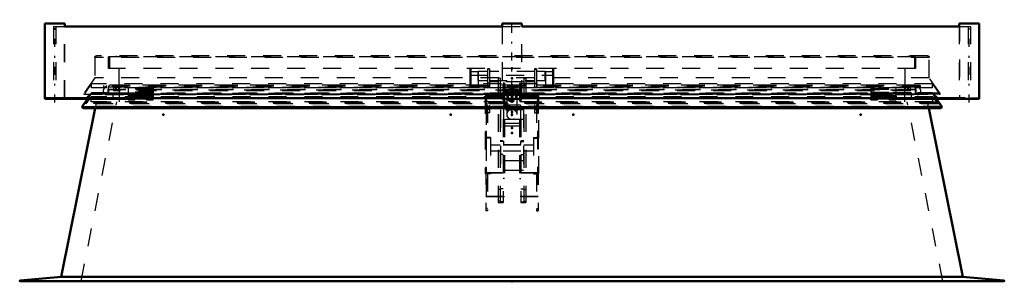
# Model space of a CAD drawing. Header units: millimetres. Extents: x 0 to 428, y 0 to 298.
# Tile 7 of 35: x 144 to 198, y 135 to 150. Entities that reach past the tile are written whole.
import ezdxf

# ---------------------------------------------------------------- set-up
doc = ezdxf.new("R2010")
doc.units = ezdxf.units.MM
doc.linetypes.add('Center', pattern=[1.5, 0.45, -0.5, 0.05, -0.5])
doc.linetypes.add('Dashed', pattern=[2, 1, -1])
for name, color, linetype, lineweight in [('am_0', 7, 'Continuous', 50), ('am_12', 3, 'Continuous', 25), ('am_3', 6, 'Dashed', 25), ('am_6', 2, 'Continuous', 35), ('am_7', 7, 'Center', 25), ('am_9', 7, 'Continuous', 50)]:
    doc.layers.add(name, color=color, linetype=linetype, lineweight=lineweight)

# ---------------------------------------------------------------- blocks, each defined once
blk = doc.blocks.new('47_FGS30012024025C110U_0_in_120240C2125Y1N4N_300Cl0__1203')
at = {"layer": 'am_3'}
for p, q in [((169.612, 146.998), (169.082, 146.998)), ((169.082, 146.498), (169.082, 146.998)), ((169.712, 147.148), (169.612, 147.148)), ((169.612, 147.148), (169.612, 143.322)), ((169.712, 147.13), (169.612, 147.13)), ((169.712, 147.148), (169.712, 144.708)), ((172.232, 146.998), (169.712, 146.998)), ((172.232, 147.148), (172.232, 144.708)), ((172.332, 147.148), (172.232, 147.148)), ((172.232, 147.13), (172.332, 147.13)), ((172.332, 147.148), (172.332, 143.322)), ((172.822, 146.998), (172.332, 146.998)), ((172.822, 146.498), (172.822, 146.998)), ((169.082, 146.498), (169.612, 146.498)), ((169.712, 146.498), (172.232, 146.498)), ((170.197, 146.431), (169.712, 146.431)), ((170.197, 146.636), (170.197, 139.702)), ((170.312, 146.636), (170.197, 146.636)), ((170.312, 146.636), (170.312, 139.743)), ((171.632, 146.431), (170.312, 146.431)), ((171.632, 146.636), (171.747, 146.636)), ((171.632, 146.636), (171.632, 139.743)), ((171.747, 146.636), (171.747, 139.702)), ((172.232, 146.431), (171.747, 146.431)), ((172.332, 146.498), (172.822, 146.498)), ((169.712, 146.348), (169.612, 146.348)), ((169.612, 146.348), (169.712, 146.348)), ((169.712, 146.117), (169.612, 146.117)), ((169.712, 146.111), (170.197, 146.111)), ((170.312, 146.313), (170.197, 146.313)), ((170.312, 146.111), (171.632, 146.111)), ((170.472, 146.348), (170.472, 139.702)), ((170.552, 146.348), (170.472, 146.348)), ((170.552, 145.958), (170.472, 145.958)), ((170.552, 146.348), (170.552, 141.046)), ((170.772, 145.886), (170.552, 145.886)), ((171.392, 145.886), (171.172, 145.886)), ((171.392, 146.348), (171.392, 141.046)), ((171.392, 146.348), (171.472, 146.348)), ((171.392, 145.958), (171.472, 145.958)), ((171.472, 146.348), (171.472, 139.702)), ((171.632, 146.313), (171.747, 146.313)), ((171.747, 146.111), (172.232, 146.111)), ((172.232, 146.348), (172.332, 146.348)), ((172.232, 146.348), (172.332, 146.348)), ((172.232, 146.117), (172.332, 146.117)), ((169.472, 145.654), (169.472, 141.298)), ((169.532, 145.654), (169.472, 145.654)), ((169.472, 145.653), (172.472, 145.653)), ((172.432, 145.695), (169.512, 145.695)), ((169.512, 145.695), (169.512, 139.243)), ((169.512, 145.694), (169.552, 145.694)), ((169.712, 145.681), (169.512, 145.681)), ((169.612, 145.35), (169.512, 145.35)), ((169.532, 145.654), (169.532, 141.353)), ((172.412, 145.653), (169.532, 145.653)), ((169.552, 140.034), (169.552, 145.695)), ((169.552, 145.695), (172.392, 145.695)), ((169.712, 145.681), (169.612, 145.681)), ((169.712, 145.524), (169.612, 145.524)), ((170.312, 145.751), (170.197, 145.751)), ((170.552, 145.686), (170.773, 145.686)), ((170.682, 145.597), (170.682, 144.614)), ((170.752, 145.859), (170.752, 145.822)), ((170.752, 145.749), (170.752, 145.597)), ((171.171, 145.686), (171.392, 145.686)), ((171.192, 145.822), (171.192, 145.859)), ((171.192, 145.597), (171.192, 145.749)), ((171.262, 144.614), (171.262, 145.597)), ((171.632, 145.751), (171.747, 145.751)), ((172.432, 145.681), (172.232, 145.681)), ((172.232, 145.681), (172.332, 145.681)), ((172.232, 145.524), (172.332, 145.524)), ((172.332, 145.35), (172.432, 145.35)), ((172.392, 145.695), (172.392, 140.034)), ((172.392, 145.694), (172.432, 145.694)), ((172.412, 145.654), (172.412, 141.353)), ((172.472, 145.654), (172.412, 145.654)), ((172.432, 145.695), (172.432, 139.243)), ((172.472, 141.298), (172.472, 145.654)), ((169.612, 145.213), (169.512, 145.213)), ((169.712, 144.882), (169.612, 144.882)), ((170.332, 144.871), (170.332, 141.489)), ((171.612, 144.871), (170.332, 144.871)), ((170.502, 145.125), (170.502, 142.939)), ((171.442, 145.125), (170.502, 145.125)), ((171.442, 145.125), (171.442, 142.939)), ((171.612, 144.871), (171.612, 141.489)), ((172.232, 144.882), (172.332, 144.882)), ((172.332, 145.213), (172.432, 145.213)), ((169.712, 144.708), (169.612, 144.708)), ((171.612, 144.335), (170.332, 144.335)), ((172.232, 144.708), (172.332, 144.708)), ((171.442, 144.102), (170.502, 144.102)), ((171.442, 143.963), (170.502, 143.963)), ((169.512, 143.334), (169.472, 143.334)), ((169.772, 143.298), (169.472, 143.298)), ((169.532, 143.258), (169.472, 143.258)), ((169.532, 143.254), (169.472, 143.254)), ((169.552, 143.334), (169.512, 143.334)), ((169.612, 143.324), (169.512, 143.324)), ((169.512, 143.322), (169.612, 143.322)), ((169.772, 143.334), (169.552, 143.334)), ((169.772, 143.334), (169.772, 141.298)), ((170.472, 143.144), (170.312, 143.144)), ((171.632, 143.144), (171.472, 143.144)), ((172.172, 143.334), (172.392, 143.334)), ((172.172, 143.334), (172.172, 141.298)), ((172.172, 143.298), (172.472, 143.298)), ((172.432, 143.324), (172.332, 143.324)), ((172.332, 143.322), (172.432, 143.322)), ((172.432, 143.334), (172.392, 143.334)), ((172.472, 143.258), (172.412, 143.258)), ((172.472, 143.254), (172.412, 143.254)), ((172.432, 143.334), (172.472, 143.334)), ((170.312, 142.904), (169.772, 142.904)), ((170.472, 143.103), (170.312, 143.103)), ((171.472, 142.904), (170.472, 142.904)), ((170.502, 142.939), (171.442, 142.939)), ((171.472, 143.103), (171.632, 143.103)), ((172.172, 142.904), (171.632, 142.904)), ((169.772, 142.584), (170.312, 142.584)), ((170.472, 142.385), (170.312, 142.385)), ((170.472, 142.584), (171.472, 142.584)), ((171.472, 142.385), (171.632, 142.385)), ((171.632, 142.584), (172.172, 142.584)), ((171.612, 142.025), (170.332, 142.025)), ((171.612, 141.489), (170.332, 141.489)), ((169.532, 141.358), (169.472, 141.358)), ((169.472, 141.353), (172.472, 141.353)), ((169.512, 141.334), (169.472, 141.334)), ((169.772, 141.298), (169.472, 141.298)), ((169.512, 141.334), (169.552, 141.334)), ((169.512, 141.323), (169.612, 141.323)), ((169.612, 141.322), (169.512, 141.322)), ((172.412, 141.353), (169.532, 141.353)), ((169.772, 141.334), (169.552, 141.334)), ((169.612, 141.323), (169.612, 139.243)), ((170.552, 141.437), (170.472, 141.437)), ((170.552, 141.046), (170.472, 141.046)), ((171.392, 141.437), (171.472, 141.437)), ((171.392, 141.046), (171.472, 141.046)), ((172.172, 141.334), (172.392, 141.334)), ((172.172, 141.298), (172.472, 141.298)), ((172.332, 141.323), (172.432, 141.323)), ((172.332, 141.323), (172.332, 139.243)), ((172.432, 141.322), (172.332, 141.322)), ((172.392, 141.334), (172.432, 141.334)), ((172.472, 141.358), (172.412, 141.358)), ((172.432, 141.334), (172.472, 141.334)), ((170.312, 140.428), (170.197, 140.428)), ((170.472, 140.461), (170.312, 140.461)), ((171.472, 140.461), (171.632, 140.461)), ((171.632, 140.428), (171.747, 140.428)), ((172.432, 140.035), (169.512, 140.035)), ((169.512, 140.034), (169.552, 140.034)), ((169.552, 140.035), (172.392, 140.035)), ((172.392, 140.034), (172.432, 140.034)), ((169.612, 139.38), (169.512, 139.38)), ((170.312, 139.776), (170.197, 139.776)), ((170.197, 139.702), (170.472, 139.702)), ((170.472, 139.743), (170.312, 139.743)), ((171.472, 139.743), (171.632, 139.743)), ((171.472, 139.702), (171.747, 139.702)), ((171.632, 139.776), (171.747, 139.776)), ((172.332, 139.38), (172.432, 139.38)), ((169.612, 139.243), (169.512, 139.243)), ((172.332, 139.243), (172.432, 139.243))]:
    blk.add_line(p, q, dxfattribs=at)
for points in [[(170.773, 145.886), (170.774, 145.885), (170.776, 145.877), (170.773, 145.861), (170.767, 145.838), (170.759, 145.807), (170.753, 145.773), (170.752, 145.749)], [(170.752, 145.822), (170.754, 145.847), (170.759, 145.868), (170.767, 145.882)], [(171.192, 145.749), (171.191, 145.764), (171.187, 145.795), (171.181, 145.825), (171.173, 145.853), (171.168, 145.874), (171.169, 145.884), (171.171, 145.886)], [(171.174, 145.885), (171.174, 145.885), (171.181, 145.876), (171.189, 145.855), (171.192, 145.827), (171.192, 145.822)], [(170.755, 145.785), (170.755, 145.787), (170.752, 145.82), (170.752, 145.822)], [(170.752, 145.749), (170.752, 145.741), (170.755, 145.716), (170.762, 145.697), (170.77, 145.687), (170.773, 145.686)], [(170.773, 145.686), (170.776, 145.69), (170.775, 145.704), (170.769, 145.725), (170.762, 145.753), (170.755, 145.785)], [(171.189, 145.786), (171.185, 145.766), (171.178, 145.736), (171.171, 145.71), (171.168, 145.692), (171.17, 145.686), (171.171, 145.686)], [(171.171, 145.686), (171.179, 145.691), (171.186, 145.708), (171.191, 145.734), (171.192, 145.749)], [(171.192, 145.822), (171.19, 145.797), (171.189, 145.786)]]:
    blk.add_lwpolyline(points, dxfattribs=at)
for centre, major_axis, start_param, end_param in [((170.972, 145.859), (0.22, 0), 1.570796, 6.283185), ((170.972, 145.859), (0.22, 0), 0, 1.570796), ((170.972, 145.597), (0.29, 0), 1.570796, 6.283185), ((170.972, 145.597), (0.22, 0), 1.570796, 6.283185), ((170.972, 145.597), (0.29, 0), 0, 1.570796), ((170.972, 145.597), (0.22, 0), 0, 1.570796), ((170.972, 144.614), (0.29, 0), 1.570796, 6.283185), ((170.972, 144.614), (0.29, 0), 0, 1.570796)]:
    blk.add_ellipse(centre, major_axis=major_axis, ratio=0.930138, start_param=start_param, end_param=end_param, dxfattribs=at)
at = {"layer": 'am_6'}
for tag, p, flags in [('NB', (177.822, 147.148), 8), ('NN', (177.822, 146.648), 8), ('NT', (177.822, 146.148), 8), ('NBSYN', (177.822, 145.648), 8), ('LINA', (177.822, 145.148), 8), ('CATALOG', (177.822, 144.648), 8), ('IDNR', (177.822, 144.148), 8), ('PN', (177.822, 143.648), 8), ('LODLEVEL', (177.822, 143.148), 8), ('L', (177.822, 142.648), 8), ('W', (177.822, 142.148), 8), ('DP', (177.822, 141.648), 8), ('OP', (177.822, 141.148), 8), ('OC', (177.822, 140.648), 8), ('BA', (177.822, 140.148), 8), ('ExcludeFromBOM', (177.822, 139.148), 8), ('PSOL_0', (177.822, 138.648), 9), ('PSOL_1', (177.822, 138.148), 9), ('PSOL_2', (177.822, 137.648), 9), ('PSOL_3', (177.822, 137.148), 9)]:
    blk.add_attdef(tag, p, '', height=0.5, dxfattribs=dict(at, flags=flags))
blk = doc.blocks.new('48_FGS300120240135U_0_in_120240C2125Y1N4N_300Cl0__1203')
at = {"layer": 'am_0'}
for p, q in [((196.985, 149.68), (196.989, 149.68)), ((196.989, 145.48), (196.989, 149.68)), ((196.985, 145.48), (196.989, 145.48))]:
    blk.add_line(p, q, dxfattribs=at)
at = {"layer": 'am_3'}
for p, q in [((195.889, 149.68), (195.889, 145.52)), ((196.503, 145.48), (196.503, 145.52))]:
    blk.add_line(p, q, dxfattribs=at)
at = {"layer": 'am_7'}
blk.add_line((196.439, 145.27), (196.439, 149.89), dxfattribs=at)
at = {"layer": 'am_6'}
for tag, p, flags in [('NB', (201.989, 149.89), 8), ('NN', (201.989, 149.39), 8), ('NT', (201.989, 148.89), 8), ('NBSYN', (201.989, 148.39), 8), ('LINA', (201.989, 147.89), 8), ('CATALOG', (201.989, 147.39), 8), ('IDNR', (201.989, 146.89), 8), ('PN', (201.989, 146.39), 8), ('LODLEVEL', (201.989, 145.89), 8), ('L', (201.989, 145.39), 8), ('W', (201.989, 144.89), 8), ('PPATH', (201.989, 144.39), 8), ('ExcludeFromBOM', (201.989, 143.39), 8), ('PSOL_0', (201.989, 142.89), 9), ('PSOL_1', (201.989, 142.39), 9), ('PSOL_2', (201.989, 141.89), 9)]:
    blk.add_attdef(tag, p, '', height=0.5, dxfattribs=dict(at, flags=flags))
blk = doc.blocks.new('49_FGS300120240134U_0_in_120240C2125Y1N4N_300Cl0__1203')
at = {"layer": 'am_0'}
for p, q in [((195.885, 149.68), (196.985, 149.68)), ((195.885, 149.68), (195.885, 149.52)), ((196.985, 145.48), (196.985, 149.68)), ((192.098, 145.48), (192.098, 145.52)), ((192.098, 145.48), (196.985, 145.48)), ((195.243, 145.52), (196.206, 145.52))]:
    blk.add_line(p, q, dxfattribs=at)
at = {"layer": 'am_12'}
blk.add_line((196.206, 145.48), (196.206, 145.52), dxfattribs=at)
at = {"layer": 'am_3'}
for p, q in [((195.885, 149.52), (195.885, 145.52)), ((192.098, 145.82), (192.098, 145.52)), ((193.198, 145.82), (192.098, 145.82)), ((193.198, 145.82), (193.198, 145.48)), ((194.399, 145.82), (193.566, 145.82)), ((193.566, 145.82), (193.566, 145.78)), ((194.382, 145.78), (194.682, 145.48)), ((194.699, 145.52), (194.399, 145.82)), ((194.688, 145.48), (194.688, 145.52)), ((195.058, 145.48), (195.058, 145.52)), ((196.935, 145.52), (196.503, 145.52)), ((196.935, 145.48), (196.935, 145.52))]:
    blk.add_line(p, q, dxfattribs=at)
at = {"layer": 'am_7'}
blk.add_line((196.435, 145.27), (196.435, 149.89), dxfattribs=at)
at = {"layer": 'am_6'}
for tag, p, flags in [('NB', (201.985, 149.89), 8), ('NN', (201.985, 149.39), 8), ('NT', (201.985, 148.89), 8), ('NBSYN', (201.985, 148.39), 8), ('LINA', (201.985, 147.89), 8), ('CATALOG', (201.985, 147.39), 8), ('IDNR', (201.985, 146.89), 8), ('PN', (201.985, 146.39), 8), ('LODLEVEL', (201.985, 145.89), 8), ('L', (201.985, 145.39), 8), ('W', (201.985, 144.89), 8), ('PPATH', (201.985, 144.39), 8), ('ExcludeFromBOM', (201.985, 143.39), 8), ('PSOL_0', (201.985, 142.89), 9), ('PSOL_1', (201.985, 142.39), 9), ('PSOL_2', (201.985, 141.89), 9)]:
    blk.add_attdef(tag, p, '', height=0.5, dxfattribs=dict(at, flags=flags))
blk = doc.blocks.new('50_FGS300120240133U_0_in_120240C2125Y1N4N_300Cl0__1203')
at = {"layer": 'am_0'}
for p, q in [((170.422, 149.68), (171.522, 149.68)), ((170.422, 149.68), (170.422, 149.52)), ((171.522, 149.52), (171.522, 149.68)), ((170.422, 145.52), (170.422, 145.48)), ((170.422, 145.48), (171.522, 145.48)), ((171.522, 145.48), (171.522, 145.52))]:
    blk.add_line(p, q, dxfattribs=at)
at = {"layer": 'am_3'}
for p, q in [((170.422, 149.52), (170.422, 145.52)), ((171.522, 145.52), (171.522, 149.52)), ((171.512, 145.82), (170.432, 145.82)), ((170.432, 145.48), (170.432, 145.82)), ((171.512, 145.48), (171.512, 145.82))]:
    blk.add_line(p, q, dxfattribs=at)
at = {"layer": 'am_7'}
blk.add_line((170.972, 144.512), (170.972, 149.89), dxfattribs=at)
at = {"layer": 'am_6'}
for tag, p, flags in [('NB', (176.522, 149.89), 8), ('NN', (176.522, 149.39), 8), ('NT', (176.522, 148.89), 8), ('NBSYN', (176.522, 148.39), 8), ('LINA', (176.522, 147.89), 8), ('CATALOG', (176.522, 147.39), 8), ('IDNR', (176.522, 146.89), 8), ('PN', (176.522, 146.39), 8), ('LODLEVEL', (176.522, 145.89), 8), ('L', (176.522, 145.39), 8), ('W', (176.522, 144.89), 8), ('PPATH', (176.522, 144.39), 8), ('ExcludeFromBOM', (176.522, 143.39), 8), ('PSOL_0', (176.522, 142.89), 9), ('PSOL_1', (176.522, 142.39), 9), ('PSOL_2', (176.522, 141.89), 9)]:
    blk.add_attdef(tag, p, '', height=0.5, dxfattribs=dict(at, flags=flags))
blk = doc.blocks.new('51_FGS300120240132U_0_in_120240C2125Y1N4N_300Cl0__1203')
at = {"layer": 'am_0'}
for p, q in [((144.959, 149.68), (146.059, 149.68)), ((144.959, 149.68), (144.959, 145.48)), ((146.059, 149.52), (146.059, 149.68)), ((144.959, 145.52), (146.681, 145.52)), ((144.959, 145.48), (149.846, 145.48)), ((149.846, 145.48), (149.846, 145.52))]:
    blk.add_line(p, q, dxfattribs=at)
at = {"layer": 'am_12'}
blk.add_line((145.742, 145.48), (145.742, 145.52), dxfattribs=at)
at = {"layer": 'am_3'}
for p, q in [((146.059, 145.52), (146.059, 149.52)), ((144.959, 145.48), (144.959, 145.52)), ((145.039, 145.52), (145.039, 145.48)), ((146.926, 145.48), (146.926, 145.52)), ((147.545, 145.82), (147.245, 145.52)), ((147.296, 145.514), (147.562, 145.78)), ((147.296, 145.48), (147.296, 145.52)), ((148.378, 145.82), (147.545, 145.82)), ((148.378, 145.78), (148.378, 145.82)), ((148.746, 145.82), (149.846, 145.82)), ((148.746, 145.82), (148.746, 145.48)), ((149.846, 145.82), (149.846, 145.52))]:
    blk.add_line(p, q, dxfattribs=at)
at = {"layer": 'am_7'}
blk.add_line((145.509, 145.27), (145.509, 149.89), dxfattribs=at)
at = {"layer": 'am_6'}
for tag, p, flags in [('NB', (154.846, 149.89), 8), ('NN', (154.846, 149.39), 8), ('NT', (154.846, 148.89), 8), ('NBSYN', (154.846, 148.39), 8), ('LINA', (154.846, 147.89), 8), ('CATALOG', (154.846, 147.39), 8), ('IDNR', (154.846, 146.89), 8), ('PN', (154.846, 146.39), 8), ('LODLEVEL', (154.846, 145.89), 8), ('L', (154.846, 145.39), 8), ('W', (154.846, 144.89), 8), ('PPATH', (154.846, 144.39), 8), ('ExcludeFromBOM', (154.846, 143.39), 8), ('PSOL_0', (154.846, 142.89), 9), ('PSOL_1', (154.846, 142.39), 9), ('PSOL_2', (154.846, 141.89), 9)]:
    blk.add_attdef(tag, p, '', height=0.5, dxfattribs=dict(at, flags=flags))
blk = doc.blocks.new('52_FGS300120240131U_0_in_120240C2125Y1N4N_300Cl0__1203')
at = {"layer": 'am_0'}
for p, q in [((144.955, 149.68), (144.955, 145.48)), ((144.955, 149.68), (144.959, 149.68)), ((144.955, 145.48), (144.959, 145.48))]:
    blk.add_line(p, q, dxfattribs=at)
at = {"layer": 'am_3'}
for p, q in [((146.055, 145.52), (146.055, 149.68)), ((145.442, 145.52), (145.442, 145.48)), ((147.262, 145.48), (147.296, 145.514))]:
    blk.add_line(p, q, dxfattribs=at)
at = {"layer": 'am_7'}
blk.add_line((145.505, 145.27), (145.505, 149.89), dxfattribs=at)
at = {"layer": 'am_6'}
for tag, p, flags in [('NB', (152.296, 149.89), 8), ('NN', (152.296, 149.39), 8), ('NT', (152.296, 148.89), 8), ('NBSYN', (152.296, 148.39), 8), ('LINA', (152.296, 147.89), 8), ('CATALOG', (152.296, 147.39), 8), ('IDNR', (152.296, 146.89), 8), ('PN', (152.296, 146.39), 8), ('LODLEVEL', (152.296, 145.89), 8), ('L', (152.296, 145.39), 8), ('W', (152.296, 144.89), 8), ('PPATH', (152.296, 144.39), 8), ('ExcludeFromBOM', (152.296, 143.39), 8), ('PSOL_0', (152.296, 142.89), 9), ('PSOL_1', (152.296, 142.39), 9), ('PSOL_2', (152.296, 141.89), 9)]:
    blk.add_attdef(tag, p, '', height=0.5, dxfattribs=dict(at, flags=flags))
blk = doc.blocks.new('53_Flat_Glass_Skylight_300120240_13_0_in_120240C2125Y1N4N_300Cl0__1203')
at = {"layer": 'am_0'}
for p, q in [((146.055, 149.52), (170.426, 149.52)), ((171.518, 149.52), (195.888, 149.52)), ((146.681, 145.52), (170.426, 145.52)), ((171.518, 145.52), (195.243, 145.52))]:
    blk.add_line(p, q, dxfattribs=at)
at = {"layer": 'am_3'}
for p, q in [((145.442, 149.52), (146.055, 149.52)), ((145.442, 149.52), (145.442, 145.52)), ((145.569, 149.52), (145.569, 145.52)), ((170.426, 149.52), (171.518, 149.52)), ((195.888, 149.52), (196.503, 149.52)), ((196.375, 149.52), (196.375, 145.52)), ((196.503, 149.52), (196.503, 145.52)), ((170.426, 145.52), (171.518, 145.52)), ((196.206, 145.52), (196.503, 145.52))]:
    blk.add_line(p, q, dxfattribs=at)
at = {"layer": 'am_6'}
for tag, p, flags in [('NB', (201.503, 149.52), 8), ('NN', (201.503, 149.02), 8), ('NT', (201.503, 148.52), 8), ('NBSYN', (201.503, 148.02), 8), ('CATALOG', (201.503, 147.02), 8), ('LINA', (201.503, 147.52), 8), ('IDNR', (201.503, 146.52), 8), ('PN', (201.503, 146.02), 8), ('LODLEVEL', (201.503, 145.52), 8), ('L', (201.503, 145.02), 8), ('W', (201.503, 144.52), 8), ('PPATH', (201.503, 144.02), 8), ('ExcludeFromBOM', (201.503, 143.02), 8), ('PSOL_0', (201.503, 142.52), 9), ('PSOL_1', (201.503, 142.02), 9), ('PSOL_2', (201.503, 141.52), 9)]:
    blk.add_attdef(tag, p, '', height=0.5, dxfattribs=dict(at, flags=flags))
blk = doc.blocks.new('54_FGS3001202402511U_0_in_120240C2125Y1N4N_300Cl0__1203')
at = {"layer": 'am_3'}
for p, q in [((168.642, 146.13), (168.642, 147.18)), ((168.702, 146.13), (168.702, 147.18)), ((169.102, 146.99), (168.702, 146.99)), ((169.102, 146.13), (169.102, 146.99)), ((172.842, 146.99), (172.842, 146.13)), ((173.242, 146.99), (172.842, 146.99)), ((173.242, 146.13), (173.242, 147.18)), ((173.302, 146.13), (173.302, 147.18)), ((168.642, 146.8), (173.302, 146.8)), ((168.702, 146.54), (168.642, 146.54)), ((173.242, 146.54), (173.302, 146.54)), ((169.102, 146.13), (168.642, 146.13)), ((172.842, 146.13), (173.302, 146.13))]:
    blk.add_line(p, q, dxfattribs=at)
at = {"layer": 'am_6'}
for tag, p, flags in [('NB', (178.302, 147.18), 8), ('NN', (178.302, 146.68), 8), ('NT', (178.302, 146.18), 8), ('NBSYN', (178.302, 145.68), 8), ('LINA', (178.302, 145.18), 8), ('CATALOG', (178.302, 144.68), 8), ('IDNR', (178.302, 144.18), 8), ('PN', (178.302, 143.68), 8), ('LODLEVEL', (178.302, 143.18), 8), ('L', (178.302, 142.68), 8), ('W', (178.302, 142.18), 8), ('DP', (178.302, 141.68), 8), ('OP', (178.302, 141.18), 8), ('PPATH', (178.302, 140.68), 8), ('ExcludeFromBOM', (178.302, 139.68), 8), ('PSOL_0', (178.302, 139.18), 9), ('PSOL_1', (178.302, 138.68), 9), ('PSOL_2', (178.302, 138.18), 9)]:
    blk.add_attdef(tag, p, '', height=0.5, dxfattribs=dict(at, flags=flags))
blk = doc.blocks.new('55_Flat_Glass_Skylight_300120240_6_0_in_120240C2125Y1N4N_300Cl0__1203')
at = {"layer": 'am_3'}
for p, q in [((148.387, 146.22), (148.387, 146.18)), ((148.387, 146.14), (148.387, 146.1)), ((148.477, 145.988), (148.539, 146.22)), ((193.467, 145.988), (148.477, 145.988)), ((193.405, 146.22), (193.467, 145.988)), ((193.557, 146.18), (193.557, 146.22)), ((193.557, 146.1), (193.557, 146.14)), ((148.302, 145.738), (148.3, 145.739)), ((193.642, 145.738), (148.302, 145.738)), ((148.353, 145.718), (193.591, 145.718)), ((193.642, 145.738), (193.644, 145.739))]:
    blk.add_line(p, q, dxfattribs=at)
for points in [[(148.3, 145.739), (148.285, 145.755), (148.271, 145.772), (148.258, 145.79), (148.248, 145.809), (148.238, 145.828), (148.231, 145.849), (148.226, 145.87), (148.222, 145.892), (148.22, 145.913), (148.22, 145.935), (148.222, 145.957), (148.226, 145.978), (148.232, 145.999), (148.24, 146.02), (148.249, 146.04), (148.26, 146.058), (148.273, 146.076), (148.287, 146.093), (148.294, 146.1)], [(148.404, 145.738), (148.42, 145.753), (148.434, 145.77), (148.446, 145.787), (148.457, 145.806), (148.467, 145.826), (148.474, 145.846), (148.48, 145.867), (148.484, 145.889), (148.486, 145.911), (148.486, 145.932), (148.484, 145.954), (148.48, 145.976), (148.477, 145.988)], [(193.467, 145.988), (193.462, 145.967), (193.459, 145.945), (193.458, 145.923), (193.459, 145.902), (193.462, 145.88), (193.466, 145.859), (193.473, 145.838), (193.481, 145.818), (193.491, 145.798), (193.503, 145.78), (193.516, 145.763), (193.531, 145.746), (193.54, 145.738)], [(193.65, 146.1), (193.665, 146.084), (193.678, 146.067), (193.69, 146.048), (193.7, 146.029), (193.709, 146.009), (193.715, 145.988), (193.72, 145.967), (193.723, 145.945), (193.724, 145.923), (193.723, 145.902), (193.72, 145.88), (193.716, 145.859), (193.709, 145.838), (193.701, 145.818), (193.691, 145.798), (193.679, 145.78), (193.666, 145.763), (193.651, 145.746), (193.644, 145.739)], [(148.302, 145.738), (148.307, 145.733), (148.313, 145.73), (148.319, 145.726), (148.325, 145.724), (148.331, 145.721), (148.338, 145.72), (148.344, 145.719), (148.351, 145.718), (148.353, 145.718)], [(148.353, 145.718), (148.36, 145.719), (148.366, 145.719), (148.373, 145.721), (148.379, 145.723), (148.386, 145.725), (148.392, 145.729), (148.397, 145.732), (148.403, 145.736), (148.404, 145.738)], [(193.54, 145.738), (193.545, 145.733), (193.551, 145.73), (193.557, 145.726), (193.563, 145.724), (193.569, 145.721), (193.576, 145.72), (193.582, 145.719), (193.589, 145.718), (193.591, 145.718)], [(193.591, 145.718), (193.598, 145.719), (193.604, 145.719), (193.611, 145.721), (193.617, 145.723), (193.624, 145.725), (193.63, 145.729), (193.635, 145.732), (193.641, 145.736), (193.642, 145.738)]]:
    blk.add_lwpolyline(points, dxfattribs=at)
at = {"layer": 'am_6'}
for tag, p, flags in [('NB', (198.724, 146.22), 8), ('NN', (198.724, 145.72), 8), ('NT', (198.724, 145.22), 8), ('NBSYN', (198.724, 144.72), 8), ('LINA', (198.724, 144.22), 8), ('CATALOG', (198.724, 143.72), 8), ('IDNR', (198.724, 143.22), 8), ('PN', (198.724, 142.72), 8), ('LODLEVEL', (198.724, 142.22), 8), ('L', (198.724, 141.72), 8), ('W', (198.724, 141.22), 8), ('PPATH', (198.724, 140.72), 8), ('ExcludeFromBOM', (198.724, 139.72), 8), ('PSOL_0', (198.724, 139.22), 9), ('PSOL_1', (198.724, 138.72), 9), ('PSOL_2', (198.724, 138.22), 9)]:
    blk.add_attdef(tag, p, '', height=0.5, dxfattribs=dict(at, flags=flags))
blk = doc.blocks.new('56_Flat_Glass_Skylight_300120240_12_0_in_120240C2125Y1N4N_300Cl0__1203')
at = {"layer": 'am_3'}
for p, q in [((193.17, 146.112), (148.774, 146.112)), ((148.774, 146.112), (148.774, 145.931)), ((193.17, 145.931), (148.774, 145.931)), ((148.938, 145.931), (148.938, 146.112)), ((193.006, 146.112), (193.006, 145.931)), ((193.17, 145.931), (193.17, 146.112))]:
    blk.add_line(p, q, dxfattribs=at)
at = {"layer": 'am_6'}
for tag, p, flags in [('NB', (198.17, 146.112), 8), ('NN', (198.17, 145.612), 8), ('NT', (198.17, 145.112), 8), ('NBSYN', (198.17, 144.612), 8), ('LINA', (198.17, 144.112), 8), ('CATALOG', (198.17, 143.612), 8), ('IDNR', (198.17, 143.112), 8), ('PN', (198.17, 142.612), 8), ('LODLEVEL', (198.17, 142.112), 8), ('L', (198.17, 141.612), 8), ('W', (198.17, 141.112), 8), ('PPATH', (198.17, 140.612), 8), ('ExcludeFromBOM', (198.17, 139.612), 8), ('PSOL_0', (198.17, 139.112), 9), ('PSOL_1', (198.17, 138.612), 9), ('PSOL_2', (198.17, 138.112), 9)]:
    blk.add_attdef(tag, p, '', height=0.5, dxfattribs=dict(at, flags=flags))
blk = doc.blocks.new('57_Flat_Glass_Skylight_300120240_5_0_in_120240C2125Y1N4N_300Cl0__1203')
at = {"layer": 'am_3'}
for p, q in [((148.882, 146.25), (148.882, 145.969)), ((193.062, 145.969), (148.882, 145.969)), ((149.082, 145.969), (149.082, 146.25)), ((192.862, 146.25), (192.862, 145.969)), ((193.062, 145.969), (193.062, 146.25))]:
    blk.add_line(p, q, dxfattribs=at)
at = {"layer": 'am_6'}
for tag, p, flags in [('NB', (198.062, 146.25), 8), ('NN', (198.062, 145.75), 8), ('NT', (198.062, 145.25), 8), ('NBSYN', (198.062, 144.75), 8), ('CATALOG', (198.062, 143.75), 8), ('LINA', (198.062, 144.25), 8), ('IDNR', (198.062, 143.25), 8), ('PN', (198.062, 142.75), 8), ('LODLEVEL', (198.062, 142.25), 8), ('L', (198.062, 141.75), 8), ('W', (198.062, 141.25), 8), ('PPATH', (198.062, 140.75), 8), ('ExcludeFromBOM', (198.062, 139.75), 8), ('PSOL_0', (198.062, 139.25), 9), ('PSOL_1', (198.062, 138.75), 9), ('PSOL_2', (198.062, 138.25), 9)]:
    blk.add_attdef(tag, p, '', height=0.5, dxfattribs=dict(at, flags=flags))
blk = doc.blocks.new('58_FGS3001202402C4U_0_in_120240C2125Y1N4N_300Cl0__1203')
at = {"layer": 'am_3'}
for p, q in [((148.552, 147.835), (193.392, 147.835)), ((148.552, 147.835), (148.552, 147.18)), ((193.392, 147.835), (193.392, 147.18))]:
    blk.add_line(p, q, dxfattribs=at)
at = {"layer": 'am_6'}
for tag, p, flags in [('NB', (198.392, 147.835), 8), ('NN', (198.392, 147.335), 8), ('NT', (198.392, 146.835), 8), ('NBSYN', (198.392, 146.335), 8), ('LINA', (198.392, 145.835), 8), ('CATALOG', (198.392, 145.335), 8), ('IDNR', (198.392, 144.835), 8), ('PN', (198.392, 144.335), 8), ('LODLEVEL', (198.392, 143.835), 8), ('L', (198.392, 143.335), 8), ('W', (198.392, 142.835), 8), ('TG', (198.392, 142.335), 8), ('TG1', (198.392, 141.835), 8), ('OC', (198.392, 141.335), 8), ('PPATH', (198.392, 140.835), 8), ('ExcludeFromBOM', (198.392, 139.835), 8), ('PSOL_0', (198.392, 139.335), 9), ('PSOL_1', (198.392, 138.835), 9), ('PSOL_2', (198.392, 138.335), 9), ('PSOL_3', (198.392, 137.835), 9)]:
    blk.add_attdef(tag, p, '', height=0.5, dxfattribs=dict(at, flags=flags))
blk = doc.blocks.new('59_FGS30012024025C33U_0_in_120240C2125Y1N4N_300Cl0__1203')
at = {"layer": 'am_3'}
for p, q in [((147.732, 147.78), (147.732, 146.65)), ((194.212, 147.78), (147.732, 147.78)), ((194.112, 147.88), (147.832, 147.88)), ((148.492, 147.18), (148.492, 147.813)), ((193.452, 147.813), (148.492, 147.813)), ((148.932, 147.813), (148.932, 147.88)), ((193.012, 147.88), (193.012, 147.813)), ((193.452, 147.813), (193.452, 147.18)), ((194.212, 146.65), (194.212, 147.78)), ((193.452, 147.18), (148.492, 147.18)), ((149.092, 146.25), (149.092, 147.18)), ((192.852, 147.18), (192.852, 146.25)), ((147.732, 146.65), (147.131, 145.78)), ((194.212, 146.65), (147.732, 146.65)), ((194.813, 145.78), (194.212, 146.65)), ((147.195, 145.802), (147.552, 146.319)), ((147.552, 146.29), (147.532, 146.29)), ((194.392, 146.319), (147.552, 146.319)), ((147.552, 146.1), (147.552, 146.319)), ((194.392, 146.1), (147.552, 146.1)), ((148.237, 146.14), (148.237, 146.22)), ((193.707, 146.22), (148.237, 146.22)), ((193.707, 146.18), (148.237, 146.18)), ((148.347, 146.14), (148.237, 146.14)), ((148.347, 146.18), (148.347, 146.14)), ((148.387, 146.1), (148.387, 146.18)), ((193.557, 146.14), (148.387, 146.14)), ((148.548, 146.22), (148.548, 146.25)), ((193.396, 146.25), (148.548, 146.25)), ((149.592, 146.1), (149.592, 145.849)), ((150.992, 146.063), (149.592, 146.063)), ((150.992, 146.06), (149.592, 146.06)), ((150.992, 146.026), (149.592, 146.026)), ((150.992, 146.1), (150.992, 145.849)), ((170.562, 146.134), (170.562, 145.694)), ((171.382, 146.134), (170.562, 146.134)), ((171.382, 145.963), (170.562, 145.963)), ((171.382, 146.134), (171.382, 145.694)), ((190.952, 146.1), (190.952, 145.849)), ((190.952, 146.063), (192.352, 146.063)), ((190.952, 146.06), (192.352, 146.06)), ((190.952, 146.026), (192.352, 146.026)), ((192.352, 146.1), (192.352, 145.849)), ((193.396, 146.25), (193.396, 146.22)), ((193.557, 146.18), (193.557, 146.1)), ((193.597, 146.14), (193.597, 146.18)), ((193.707, 146.14), (193.597, 146.14)), ((193.707, 146.22), (193.707, 146.14)), ((194.392, 146.1), (194.392, 146.319)), ((194.392, 146.319), (194.749, 145.802)), ((194.392, 146.29), (194.412, 146.29)), ((194.813, 145.78), (147.131, 145.78)), ((147.152, 145.741), (194.792, 145.741)), ((147.167, 145.746), (147.218, 145.785)), ((194.777, 145.746), (147.167, 145.746)), ((147.218, 145.785), (147.195, 145.802)), ((194.749, 145.802), (147.195, 145.802)), ((194.726, 145.785), (147.218, 145.785)), ((150.992, 145.646), (149.592, 145.646)), ((149.912, 145.624), (149.592, 145.624)), ((149.912, 145.608), (149.592, 145.608)), ((149.592, 145.603), (149.592, 145.511)), ((149.912, 145.599), (149.592, 145.599)), ((149.592, 145.55), (149.912, 145.55)), ((149.592, 145.51), (149.912, 145.51)), ((149.912, 145.674), (150.672, 145.674)), ((149.912, 145.674), (149.912, 145.51)), ((150.672, 145.648), (149.912, 145.648)), ((149.912, 145.642), (150.672, 145.642)), ((150.672, 145.607), (149.912, 145.607)), ((150.672, 145.674), (150.672, 145.51)), ((150.992, 145.624), (150.672, 145.624)), ((150.992, 145.608), (150.672, 145.608)), ((150.992, 145.599), (150.672, 145.599)), ((150.672, 145.55), (150.992, 145.55)), ((150.672, 145.51), (150.992, 145.51)), ((150.992, 145.603), (150.992, 145.511)), ((171.382, 145.79), (170.562, 145.79)), ((171.382, 145.734), (170.562, 145.734)), ((171.382, 145.694), (170.562, 145.694)), ((190.952, 145.646), (192.352, 145.646)), ((190.952, 145.624), (191.272, 145.624)), ((190.952, 145.608), (191.272, 145.608)), ((190.952, 145.603), (190.952, 145.511)), ((190.952, 145.599), (191.272, 145.599)), ((190.952, 145.55), (191.272, 145.55)), ((190.952, 145.51), (191.272, 145.51)), ((192.032, 145.674), (191.272, 145.674)), ((191.272, 145.51), (191.272, 145.674)), ((191.272, 145.648), (192.032, 145.648)), ((192.032, 145.642), (191.272, 145.642)), ((191.272, 145.607), (192.032, 145.607)), ((192.032, 145.51), (192.032, 145.674)), ((192.032, 145.624), (192.352, 145.624)), ((192.032, 145.608), (192.352, 145.608)), ((192.032, 145.599), (192.352, 145.599)), ((192.032, 145.55), (192.352, 145.55)), ((192.032, 145.51), (192.352, 145.51)), ((192.352, 145.603), (192.352, 145.511)), ((194.749, 145.802), (194.726, 145.785)), ((194.726, 145.785), (194.777, 145.746))]:
    blk.add_line(p, q, dxfattribs=at)
for points in [[(147.732, 147.78), (147.732, 147.789), (147.734, 147.797), (147.735, 147.806), (147.738, 147.814), (147.741, 147.822), (147.745, 147.83), (147.75, 147.837), (147.755, 147.844), (147.761, 147.851), (147.768, 147.857), (147.775, 147.862), (147.782, 147.867), (147.79, 147.871), (147.798, 147.874), (147.806, 147.877), (147.815, 147.878), (147.823, 147.88), (147.832, 147.88)], [(194.112, 147.88), (194.121, 147.88), (194.129, 147.878), (194.138, 147.877), (194.146, 147.874), (194.154, 147.871), (194.162, 147.867), (194.169, 147.862), (194.176, 147.857), (194.183, 147.851), (194.189, 147.844), (194.194, 147.837), (194.199, 147.83), (194.203, 147.822), (194.206, 147.814), (194.209, 147.806), (194.211, 147.797), (194.212, 147.789), (194.212, 147.78)], [(147.131, 145.78), (147.13, 145.778), (147.129, 145.776), (147.128, 145.774), (147.128, 145.772), (147.127, 145.77), (147.127, 145.768), (147.127, 145.766), (147.127, 145.764), (147.127, 145.761), (147.128, 145.759), (147.129, 145.757), (147.129, 145.755), (147.13, 145.753), (147.132, 145.751), (147.133, 145.75), (147.134, 145.748), (147.136, 145.747), (147.138, 145.745), (147.14, 145.744), (147.142, 145.743), (147.144, 145.742), (147.146, 145.742), (147.148, 145.741), (147.15, 145.741), (147.152, 145.741)], [(147.152, 145.741), (147.154, 145.741), (147.156, 145.741), (147.158, 145.742), (147.161, 145.742), (147.163, 145.743), (147.164, 145.744), (147.166, 145.745), (147.167, 145.746)], [(194.777, 145.746), (194.779, 145.745), (194.781, 145.744), (194.783, 145.743), (194.785, 145.742), (194.787, 145.742), (194.789, 145.741), (194.791, 145.741), (194.792, 145.741)], [(194.792, 145.741), (194.794, 145.741), (194.796, 145.741), (194.799, 145.742), (194.801, 145.742), (194.803, 145.743), (194.805, 145.744), (194.806, 145.745), (194.808, 145.747), (194.81, 145.748), (194.811, 145.75), (194.813, 145.752), (194.814, 145.753), (194.815, 145.755), (194.816, 145.757), (194.816, 145.759), (194.817, 145.762), (194.817, 145.764), (194.817, 145.766), (194.817, 145.768), (194.817, 145.77), (194.816, 145.772), (194.816, 145.775), (194.815, 145.777), (194.814, 145.778), (194.813, 145.78)]]:
    blk.add_lwpolyline(points, dxfattribs=at)
at = {"layer": 'am_6'}
for tag, p, flags in [('NB', (199.817, 147.88), 8), ('NN', (199.817, 147.38), 8), ('NT', (199.817, 146.88), 8), ('NBSYN', (199.817, 146.38), 8), ('CATALOG', (199.817, 145.38), 8), ('LINA', (199.817, 145.88), 8), ('IDNR', (199.817, 144.88), 8), ('PN', (199.817, 144.38), 8), ('LODLEVEL', (199.817, 143.88), 8), ('L', (199.817, 143.38), 8), ('W', (199.817, 142.88), 8), ('DP', (199.817, 142.38), 8), ('OP', (199.817, 141.88), 8), ('OC', (199.817, 141.38), 8), ('ExcludeFromBOM', (199.817, 140.38), 8), ('PSOL_0', (199.817, 139.88), 9), ('PSOL_1', (199.817, 139.38), 9), ('PSOL_2', (199.817, 138.88), 9)]:
    blk.add_attdef(tag, p, '', height=0.5, dxfattribs=dict(at, flags=flags))
blk = doc.blocks.new('60_FGS300120240223U_0_in_120240C2125Y1N4N_300Cl0__1203')
at = {"layer": 'am_0'}
for p, q in [((147.322, 145.48), (147.004, 145.026)), ((194.94, 145.026), (194.622, 145.48)), ((147.004, 145.026), (147.085, 144.97)), ((194.94, 145.026), (147.004, 145.026)), ((194.859, 144.97), (147.085, 144.97)), ((194.859, 144.97), (194.94, 145.026))]:
    blk.add_line(p, q, dxfattribs=at)
at = {"layer": 'am_3'}
for p, q in [((148.492, 146), (148.492, 145.78)), ((193.452, 146), (148.492, 146)), ((149.068, 146.14), (149.068, 146)), ((149.112, 145.32), (149.112, 146.14)), ((192.832, 146.14), (192.832, 145.32)), ((192.876, 146), (192.876, 146.14)), ((193.452, 145.78), (193.452, 146)), ((147.262, 145.212), (147.532, 145.599)), ((147.532, 145.78), (147.322, 145.48)), ((194.412, 145.78), (147.532, 145.78)), ((194.412, 145.599), (147.532, 145.599)), ((147.532, 145.32), (147.532, 145.599)), ((149.592, 145.849), (149.592, 145.603)), ((150.992, 145.849), (149.592, 145.849)), ((149.962, 145.668), (149.592, 145.668)), ((149.592, 145.603), (149.962, 145.603)), ((149.962, 145.511), (149.592, 145.511)), ((149.592, 145.42), (149.592, 145.511)), ((149.592, 145.42), (149.962, 145.42)), ((150.992, 145.82), (149.846, 145.82)), ((150.622, 145.67), (149.962, 145.67)), ((149.962, 145.42), (149.962, 145.67)), ((150.622, 145.63), (149.962, 145.63)), ((150.622, 145.62), (149.962, 145.62)), ((150.622, 145.609), (149.962, 145.609)), ((150.622, 145.549), (149.962, 145.549)), ((149.962, 145.53), (150.622, 145.53)), ((150.622, 145.524), (149.962, 145.524)), ((149.962, 145.49), (150.622, 145.49)), ((150.622, 145.42), (150.622, 145.67)), ((150.992, 145.668), (150.622, 145.668)), ((150.622, 145.603), (150.992, 145.603)), ((150.992, 145.511), (150.622, 145.511)), ((150.622, 145.42), (150.992, 145.42)), ((150.992, 145.849), (150.992, 145.603)), ((150.992, 145.42), (150.992, 145.511)), ((190.952, 145.849), (192.352, 145.849)), ((190.952, 145.849), (190.952, 145.603)), ((190.952, 145.82), (192.098, 145.82)), ((190.952, 145.668), (191.322, 145.668)), ((191.322, 145.603), (190.952, 145.603)), ((191.322, 145.511), (190.952, 145.511)), ((190.952, 145.42), (190.952, 145.511)), ((190.952, 145.42), (191.322, 145.42)), ((191.322, 145.42), (191.322, 145.67)), ((191.982, 145.67), (191.322, 145.67)), ((191.982, 145.63), (191.322, 145.63)), ((191.322, 145.62), (191.982, 145.62)), ((191.322, 145.609), (191.982, 145.609)), ((191.322, 145.549), (191.982, 145.549)), ((191.322, 145.53), (191.982, 145.53)), ((191.322, 145.524), (191.982, 145.524)), ((191.322, 145.49), (191.982, 145.49)), ((191.982, 145.42), (191.982, 145.67)), ((191.982, 145.668), (192.352, 145.668)), ((192.352, 145.603), (191.982, 145.603)), ((192.352, 145.511), (191.982, 145.511)), ((191.982, 145.42), (192.352, 145.42)), ((192.352, 145.849), (192.352, 145.603)), ((192.352, 145.42), (192.352, 145.511)), ((194.622, 145.48), (194.412, 145.78)), ((194.412, 145.32), (194.412, 145.599)), ((194.412, 145.599), (194.682, 145.212)), ((147.054, 145.028), (147.238, 145.29)), ((147.082, 145.009), (147.054, 145.028)), ((147.096, 145.028), (147.054, 145.028)), ((147.101, 145.035), (147.059, 145.035)), ((194.875, 145.049), (147.069, 145.049)), ((147.111, 145.049), (147.082, 145.009)), ((147.085, 144.97), (147.131, 145.035)), ((147.131, 145.035), (147.111, 145.049)), ((194.831, 145.009), (147.113, 145.009)), ((194.818, 145.028), (147.126, 145.028)), ((194.813, 145.035), (147.131, 145.035)), ((194.761, 145.212), (147.183, 145.212)), ((147.237, 145.23), (147.196, 145.23)), ((147.266, 145.271), (147.224, 145.271)), ((147.266, 145.271), (147.237, 145.23)), ((147.237, 145.23), (147.262, 145.212)), ((147.238, 145.29), (147.266, 145.271)), ((194.67, 145.23), (147.274, 145.23)), ((194.642, 145.271), (147.302, 145.271)), ((194.628, 145.29), (147.316, 145.29)), ((194.412, 145.32), (147.532, 145.32)), ((194.678, 145.271), (194.706, 145.29)), ((194.72, 145.271), (194.678, 145.271)), ((194.707, 145.23), (194.678, 145.271)), ((194.682, 145.212), (194.707, 145.23)), ((194.706, 145.29), (194.89, 145.028)), ((194.749, 145.23), (194.707, 145.23)), ((194.833, 145.049), (194.813, 145.035)), ((194.813, 145.035), (194.859, 144.97)), ((194.862, 145.009), (194.833, 145.049)), ((194.885, 145.035), (194.843, 145.035)), ((194.89, 145.028), (194.848, 145.028)), ((194.89, 145.028), (194.862, 145.009))]:
    blk.add_line(p, q, dxfattribs=at)
at = {"layer": 'am_6'}
for tag, p, flags in [('NB', (199.94, 146.14), 8), ('NN', (199.94, 145.64), 8), ('NT', (199.94, 145.14), 8), ('NBSYN', (199.94, 144.64), 8), ('LINA', (199.94, 144.14), 8), ('CATALOG', (199.94, 143.64), 8), ('IDNR', (199.94, 143.14), 8), ('PN', (199.94, 142.64), 8), ('LODLEVEL', (199.94, 142.14), 8), ('L', (199.94, 141.64), 8), ('W', (199.94, 141.14), 8), ('DP', (199.94, 140.64), 8), ('ExcludeFromBOM', (199.94, 139.64), 8), ('PSOL_0', (199.94, 139.14), 9), ('PSOL_1', (199.94, 138.64), 9), ('PSOL_2', (199.94, 138.14), 9)]:
    blk.add_attdef(tag, p, '', height=0.5, dxfattribs=dict(at, flags=flags))
blk = doc.blocks.new('61_FGS30012024025101U_0_in_120240C2125Y1N4N_300Cl0__1203')
at = {"layer": 'am_0'}
for p, q in [((147.752, 144.97), (145.871, 135.561)), ((196.073, 135.561), (194.192, 144.97)), ((145.871, 135.561), (143.57, 135.36)), ((145.871, 135.561), (196.073, 135.561)), ((198.374, 135.36), (196.073, 135.561)), ((143.572, 135.32), (198.372, 135.32))]:
    blk.add_line(p, q, dxfattribs=at)
for points in [[(143.572, 135.32), (143.57, 135.32), (143.569, 135.32), (143.567, 135.321), (143.565, 135.321), (143.564, 135.322), (143.562, 135.323), (143.561, 135.324), (143.559, 135.325), (143.558, 135.326), (143.557, 135.327), (143.556, 135.329), (143.555, 135.33), (143.554, 135.332), (143.553, 135.333), (143.553, 135.335), (143.552, 135.337), (143.552, 135.338), (143.552, 135.34), (143.552, 135.342), (143.552, 135.343), (143.553, 135.345), (143.553, 135.347), (143.554, 135.348), (143.555, 135.35), (143.556, 135.351), (143.557, 135.353), (143.558, 135.354), (143.559, 135.355), (143.561, 135.356), (143.562, 135.357), (143.564, 135.358), (143.565, 135.359), (143.567, 135.359), (143.569, 135.36), (143.57, 135.36)], [(198.374, 135.36), (198.376, 135.36), (198.377, 135.359), (198.379, 135.359), (198.381, 135.358), (198.382, 135.357), (198.384, 135.356), (198.385, 135.355), (198.386, 135.354), (198.387, 135.353), (198.388, 135.351), (198.389, 135.35), (198.39, 135.348), (198.391, 135.347), (198.391, 135.345), (198.392, 135.343), (198.392, 135.342), (198.392, 135.34), (198.392, 135.338), (198.392, 135.337), (198.391, 135.335), (198.391, 135.333), (198.39, 135.332), (198.389, 135.33), (198.388, 135.329), (198.387, 135.327), (198.386, 135.326), (198.385, 135.325), (198.384, 135.324), (198.382, 135.323), (198.381, 135.322), (198.379, 135.321), (198.377, 135.321), (198.376, 135.32), (198.374, 135.32), (198.372, 135.32)]]:
    blk.add_lwpolyline(points, dxfattribs=at)
at = {"layer": 'am_12'}
blk.add_line((143.57, 135.36), (198.374, 135.36), dxfattribs=at)
at = {"layer": 'am_3'}
for p, q in [((146.972, 135.32), (148.961, 145.32)), ((147.822, 145.32), (147.752, 144.97)), ((194.972, 135.32), (192.983, 145.32)), ((194.192, 144.97), (194.122, 145.32))]:
    blk.add_line(p, q, dxfattribs=at)
at = {"layer": 'am_6'}
for tag, p, flags in [('NB', (203.392, 145.32), 8), ('NN', (203.392, 144.82), 8), ('NT', (203.392, 144.32), 8), ('NBSYN', (203.392, 143.82), 8), ('LINA', (203.392, 143.32), 8), ('CATALOG', (203.392, 142.82), 8), ('IDNR', (203.392, 142.32), 8), ('PN', (203.392, 141.82), 8), ('LODLEVEL', (203.392, 141.32), 8), ('L', (203.392, 140.82), 8), ('W', (203.392, 140.32), 8), ('DP', (203.392, 139.82), 8), ('OP', (203.392, 139.32), 8), ('BA', (203.392, 138.82), 8), ('RT', (203.392, 138.32), 8), ('ExcludeFromBOM', (203.392, 137.32), 8), ('PSOL_0', (203.392, 136.82), 9), ('PSOL_1', (203.392, 136.32), 9), ('PSOL_2', (203.392, 135.82), 9)]:
    blk.add_attdef(tag, p, '', height=0.5, dxfattribs=dict(at, flags=flags))

msp = doc.modelspace()

# ---------------------------------------------------------------- linework, layer by layer
at = {"layer": 'am_9'}
for p in [(170.972, 147.18), (170.972, 147.18), (170.972, 146.622), (170.972, 146.622), (170.972, 146.25), (170.972, 146.25), (170.972, 146.25), (170.972, 146.1), (170.972, 146.1), (170.972, 145.78), (170.972, 145.78), (170.972, 145.78), (170.972, 145.78), (170.972, 145.78), (170.972, 145.78), (170.972, 145.78), (170.972, 145.58), (170.972, 145.58), (170.972, 145.32), (170.972, 145.32), (170.972, 145.32), (151.552, 144.605), (167.552, 144.605), (170.972, 144.746), (170.972, 144.605), (174.392, 144.605), (190.392, 144.605), (170.972, 143.862), (170.972, 143.574), (170.972, 135.32), (170.972, 135.32), (170.972, 135.32)]:
    msp.add_point(p, dxfattribs=at)

# ---------------------------------------------------------------- block references
for name in ['52_FGS300120240131U_0_in_120240C2125Y1N4N_300Cl0__1203', '51_FGS300120240132U_0_in_120240C2125Y1N4N_300Cl0__1203', '50_FGS300120240133U_0_in_120240C2125Y1N4N_300Cl0__1203', '49_FGS300120240134U_0_in_120240C2125Y1N4N_300Cl0__1203', '48_FGS300120240135U_0_in_120240C2125Y1N4N_300Cl0__1203', '53_Flat_Glass_Skylight_300120240_13_0_in_120240C2125Y1N4N_300Cl0__1203', '59_FGS30012024025C33U_0_in_120240C2125Y1N4N_300Cl0__1203', '58_FGS3001202402C4U_0_in_120240C2125Y1N4N_300Cl0__1203', '54_FGS3001202402511U_0_in_120240C2125Y1N4N_300Cl0__1203', '47_FGS30012024025C110U_0_in_120240C2125Y1N4N_300Cl0__1203', '60_FGS300120240223U_0_in_120240C2125Y1N4N_300Cl0__1203', '55_Flat_Glass_Skylight_300120240_6_0_in_120240C2125Y1N4N_300Cl0__1203', '56_Flat_Glass_Skylight_300120240_12_0_in_120240C2125Y1N4N_300Cl0__1203', '57_Flat_Glass_Skylight_300120240_5_0_in_120240C2125Y1N4N_300Cl0__1203', '61_FGS30012024025101U_0_in_120240C2125Y1N4N_300Cl0__1203']:
    msp.add_blockref(name, (0, 0))

doc.saveas('drawing.dxf')
